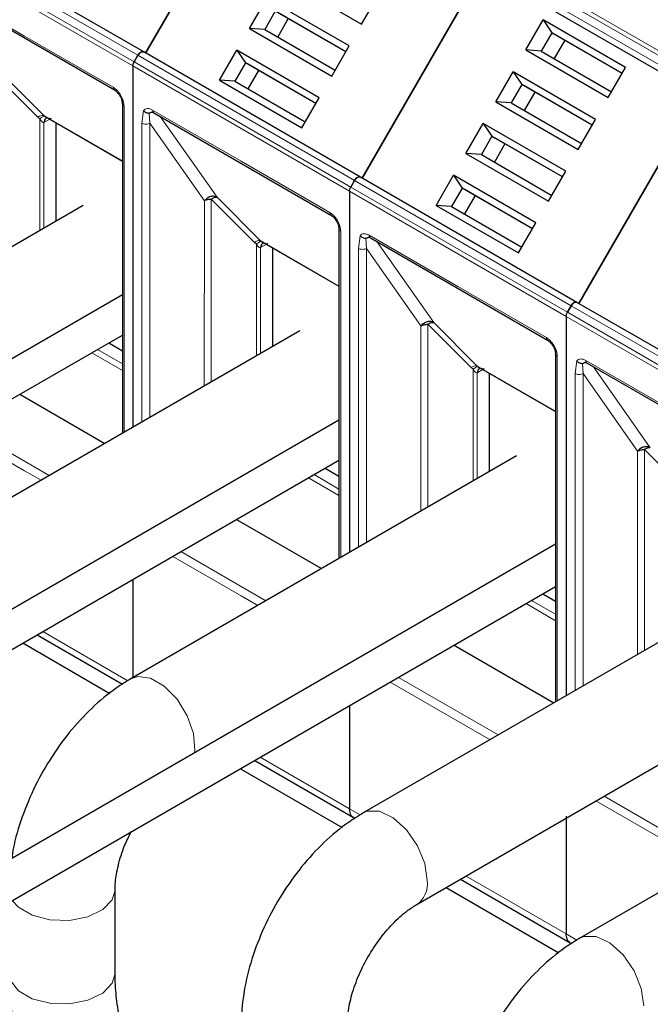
# Model space of a CAD drawing. Header units: millimetres. Extents: x 5 to 418, y 2 to 292.
# Tile 44 of 53: x 348.79 to 357.52, y 128.44 to 142.05. Entities that reach past the tile are written whole.
import ezdxf

# ---------------------------------------------------------------- set-up
doc = ezdxf.new("R2010")
doc.units = ezdxf.units.MM

msp = doc.modelspace()

# ---------------------------------------------------------------- linework, layer by layer
at = {"color": 7, "linetype": 'Continuous', "lineweight": 25}
for p, q in [((350.5337, 141.5867), (352.2003, 144.4735)), ((352.2003, 144.4735), (350.5337, 141.5867)), ((350.507, 141.6021), (347.5089, 143.3329)), ((353.5318, 139.856), (355.1985, 142.7427)), ((355.1985, 142.7427), (353.5318, 139.856)), ((355.1985, 142.7427), (358.1966, 141.0119)), ((352.3824, 142.6441), (353.5231, 141.9856)), ((347.6494, 142.4929), (350.1007, 141.0778)), ((353.5231, 141.9856), (353.763, 142.4012)), ((351.9691, 141.9282), (352.209, 142.3438)), ((353.3497, 141.6853), (352.209, 142.3438)), ((352.3283, 142.1672), (352.1816, 141.9132)), ((353.3031, 141.6045), (352.3283, 142.1672)), ((353.3031, 141.6045), (352.355, 142.1518)), ((352.5083, 142.0633), (352.3617, 141.8093)), ((355.7939, 141.6293), (356.0338, 142.0448)), ((357.1745, 141.3863), (356.0338, 142.0448)), ((356.0338, 142.0448), (356.1531, 141.8683)), ((351.9691, 141.9282), (353.1098, 141.2697)), ((352.1816, 141.9132), (351.9691, 141.9282)), ((352.1816, 141.9132), (353.1564, 141.3505)), ((356.1531, 141.8683), (356.0064, 141.6142)), ((357.1279, 141.3056), (356.1531, 141.8683)), ((356.1531, 141.8683), (356.1798, 141.8529)), ((357.1279, 141.3056), (356.1798, 141.8529)), ((356.3331, 141.7643), (356.1865, 141.5103)), ((353.5051, 139.8714), (350.507, 141.6021)), ((350.5337, 141.5867), (350.507, 141.6021)), ((351.5557, 141.2123), (351.7957, 141.6279)), ((352.9364, 140.9694), (351.7957, 141.6279)), ((351.7957, 141.6279), (351.915, 141.4513)), ((353.1098, 141.2697), (353.3497, 141.6853)), ((355.7939, 141.6293), (356.9346, 140.9708)), ((356.0064, 141.6142), (355.7939, 141.6293)), ((356.0064, 141.6142), (356.9812, 141.0515)), ((350.427, 141.556), (350.3741, 141.4643)), ((350.3741, 141.4643), (350.427, 141.556)), ((351.915, 141.4513), (351.7683, 141.1973)), ((352.8897, 140.8886), (351.915, 141.4513)), ((351.915, 141.4513), (351.9416, 141.4359)), ((352.8897, 140.8886), (351.9416, 141.4359)), ((350.3575, 141.4086), (350.3575, 136.4144)), ((350.3575, 141.4086), (350.3575, 136.4144)), ((352.095, 141.3474), (351.9483, 141.0934)), ((355.3805, 140.9134), (355.6205, 141.3289)), ((356.7612, 140.6704), (355.6205, 141.3289)), ((355.6205, 141.3289), (355.7398, 141.1523)), ((356.9346, 140.9708), (357.1745, 141.3863)), ((351.5557, 141.2123), (352.6964, 140.5538)), ((351.7683, 141.1973), (351.5557, 141.2123)), ((351.7683, 141.1973), (352.7431, 140.6346)), ((355.7398, 141.1523), (355.5931, 140.8983)), ((356.7145, 140.5896), (355.7398, 141.1523)), ((355.7398, 141.1523), (355.7664, 141.1369)), ((356.7145, 140.5896), (355.7664, 141.1369)), ((355.9198, 141.0484), (355.7731, 140.7944)), ((352.6964, 140.5538), (352.9364, 140.9694)), ((355.3805, 140.9134), (356.5212, 140.2549)), ((355.5931, 140.8983), (355.3805, 140.9134)), ((355.5931, 140.8983), (356.5679, 140.3356)), ((358.1966, 141.0119), (356.5299, 138.1252)), ((356.5299, 138.1252), (358.1966, 141.0119)), ((350.2115, 140.8858), (350.2115, 136.3301)), ((350.2117, 140.8826), (350.2115, 140.8858)), ((350.6475, 140.7621), (353.0988, 139.347)), ((349.1226, 140.725), (349.1429, 140.7105)), ((349.1314, 140.7168), (350.2115, 140.0932)), ((349.1601, 140.6912), (349.1697, 140.6946)), ((349.2921, 140.624), (349.2921, 139.261)), ((356.5212, 140.2549), (356.7612, 140.6704)), ((354.9672, 140.1974), (355.2071, 140.613)), ((356.3478, 139.9545), (355.2071, 140.613)), ((355.2071, 140.613), (355.3264, 140.4364)), ((355.3264, 140.4364), (355.1798, 140.1824)), ((356.3012, 139.8737), (355.3264, 140.4364)), ((355.3264, 140.4364), (355.3531, 140.421)), ((356.3012, 139.8737), (355.3531, 140.421)), ((355.5065, 140.3325), (355.3598, 140.0785)), ((354.9672, 140.1974), (356.1079, 139.5389)), ((355.1798, 140.1824), (354.9672, 140.1974)), ((355.1798, 140.1824), (356.1545, 139.6197)), ((356.1079, 139.5389), (356.3478, 139.9545)), ((353.4251, 139.8252), (353.3722, 139.7335)), ((353.3722, 139.7335), (353.4251, 139.8252)), ((356.5033, 138.1406), (353.5051, 139.8714)), ((353.5318, 139.856), (353.5051, 139.8714)), ((354.5539, 139.4815), (354.7938, 139.8971)), ((355.9345, 139.2386), (354.7938, 139.8971)), ((354.7938, 139.8971), (354.9131, 139.7205)), ((353.3556, 139.6778), (353.3556, 134.6836)), ((353.3556, 139.6778), (353.3556, 134.6836)), ((354.9131, 139.7205), (354.7664, 139.4665)), ((355.8879, 139.1578), (354.9131, 139.7205)), ((354.9131, 139.7205), (354.9398, 139.7051)), ((355.8879, 139.1578), (354.9398, 139.7051)), ((355.0931, 139.6166), (354.9465, 139.3626)), ((349.6703, 139.4793), (344.334, 136.3987)), ((354.5539, 139.4815), (355.6946, 138.823)), ((354.7664, 139.4665), (354.5539, 139.4815)), ((354.7664, 139.4665), (355.7412, 138.9038)), ((353.2096, 139.155), (353.2096, 134.5993)), ((353.2098, 139.1518), (353.2096, 139.155)), ((355.6946, 138.823), (355.9345, 139.2386)), ((352.1207, 138.9942), (352.141, 138.9797)), ((352.1295, 138.986), (353.2096, 138.3624)), ((353.6456, 139.0313), (356.0969, 137.6162)), ((352.1582, 138.9604), (352.1679, 138.9638)), ((352.2903, 138.8932), (352.2903, 137.5302)), ((350.2115, 138.2424), (340.866, 132.8473)), ((356.3703, 138.0027), (356.4233, 138.0944)), ((356.4233, 138.0944), (356.3703, 138.0027)), ((356.5299, 138.1252), (356.5033, 138.1406)), ((359.5014, 136.4098), (356.5033, 138.1406)), ((356.3538, 137.947), (356.3538, 132.7025)), ((356.3538, 137.947), (356.3538, 132.736)), ((341.106, 132.4316), (350.2115, 137.6881)), ((352.6685, 137.7485), (347.3322, 134.6679)), ((350.0222, 137.5789), (350.2115, 137.4696)), ((356.2078, 137.4242), (356.2078, 132.6182)), ((356.208, 137.4211), (356.2078, 137.4242)), ((355.1189, 137.2634), (355.1391, 137.2489)), ((355.1276, 137.2552), (356.2078, 136.6317)), ((355.1563, 137.2296), (355.166, 137.2331)), ((356.6438, 137.3005), (359.0951, 135.8854)), ((355.2884, 137.1624), (355.2884, 135.7994)), ((348.7926, 136.869), (349.9688, 136.19)), ((353.2096, 136.5116), (343.8641, 131.1165)), ((355.6666, 136.0177), (350.3303, 132.9371)), ((344.1041, 130.7008), (353.2096, 135.9573)), ((353.0204, 135.8481), (353.2096, 135.7388)), ((351.7907, 135.1382), (352.9669, 134.4592)), ((356.2078, 134.7962), (346.8556, 129.3973)), ((350.3575, 134.3108), (350.3575, 132.9528)), ((350.3575, 134.3108), (350.3575, 132.9528)), ((347.1089, 128.9585), (356.2078, 134.2112)), ((358.8816, 134.1617), (353.5453, 131.0812)), ((356.0318, 134.1096), (356.2078, 134.008)), ((349.0314, 133.5453), (350.214, 132.8626)), ((348.8337, 133.4312), (350.0398, 132.7349)), ((354.8022, 133.3997), (356.1819, 132.6032)), ((354.2785, 129.811), (359.2059, 132.6555)), ((353.3556, 132.5647), (353.3556, 131.1391)), ((353.3556, 132.5647), (353.3556, 131.1391)), ((361.8797, 132.4309), (356.5434, 129.3504)), ((352.0428, 131.8068), (353.4109, 131.017)), ((351.8452, 131.6927), (353.2548, 130.8789)), ((353.4109, 131.017), (353.4285, 131.0069)), ((356.3538, 131.0357), (356.3538, 129.4083)), ((356.3538, 131.009), (356.3538, 129.4083)), ((354.8893, 130.1635), (356.409, 129.2862)), ((350.1103, 128.8618), (350.1103, 130.0158)), ((354.6917, 130.0494), (356.253, 129.1481))]:
    msp.add_line(p, q, dxfattribs=at)
at = {"color": 7, "linetype": 'Continuous', "lineweight": 18}
for p, q in [((350.427, 141.556), (347.4289, 143.2867)), ((350.3575, 141.4086), (347.3594, 143.1393)), ((350.3741, 141.4643), (347.3759, 143.1951)), ((355.2247, 142.9421), (358.2228, 141.2113)), ((355.2647, 142.9843), (358.2628, 141.2536)), ((358.1699, 141.1197), (355.1718, 142.8505)), ((355.1718, 142.7581), (358.1699, 141.0273)), ((347.6328, 142.5295), (348.8584, 141.822)), ((348.8584, 141.822), (350.0841, 141.1144)), ((353.3722, 139.7335), (350.3741, 141.4643)), ((353.4251, 139.8252), (350.427, 141.556)), ((349.0409, 140.7004), (348.4423, 141.2991)), ((348.5239, 141.3237), (349.1226, 140.725)), ((353.3556, 139.6778), (350.3575, 141.4086)), ((350.2349, 140.8531), (350.2349, 136.3437)), ((350.4801, 140.617), (350.5044, 140.7924)), ((350.5932, 140.617), (350.5815, 140.7579)), ((350.6309, 140.7987), (351.8566, 140.0912)), ((349.0409, 140.7004), (349.0704, 140.676)), ((349.0704, 140.676), (349.0704, 139.133)), ((350.2115, 140.0964), (349.1226, 140.725)), ((349.127, 140.6271), (349.1362, 140.6321)), ((349.127, 139.1656), (349.127, 140.6271)), ((349.2071, 140.6731), (349.1362, 140.6321)), ((350.7364, 140.7108), (351.522, 139.5929)), ((350.4801, 136.4852), (350.4801, 140.617)), ((350.5932, 140.617), (351.3463, 139.5459)), ((350.5932, 136.5505), (350.5932, 140.617)), ((351.8566, 140.0912), (353.0822, 139.3836)), ((356.4233, 138.0944), (353.4251, 139.8252)), ((356.3538, 137.947), (353.3556, 139.6778)), ((356.3703, 138.0027), (353.3722, 139.7335)), ((351.3463, 139.5459), (351.346, 136.9851)), ((352.0391, 138.9696), (351.4404, 139.5683)), ((351.4404, 139.5683), (351.4404, 137.0395)), ((351.522, 139.5929), (352.1207, 138.9942)), ((353.2331, 139.1224), (353.2331, 134.6129)), ((353.2096, 138.3656), (352.1207, 138.9942)), ((353.4782, 138.8862), (353.5025, 139.0616)), ((353.5914, 138.8862), (353.5796, 139.0271)), ((353.6291, 139.068), (354.8547, 138.3604)), ((352.0391, 138.9696), (352.0686, 138.9452)), ((352.0686, 138.9452), (352.0686, 137.4022)), ((352.1251, 138.8964), (352.1344, 138.9014)), ((352.1251, 137.4348), (352.1251, 138.8964)), ((352.1946, 138.9361), (352.1344, 138.9014)), ((353.4782, 134.7544), (353.4782, 138.8862)), ((353.5913, 134.8197), (353.5914, 138.8862)), ((353.5914, 138.8862), (354.3444, 137.8151)), ((353.7345, 138.98), (354.5202, 137.8621)), ((354.8547, 138.3604), (356.0804, 137.6529)), ((359.4214, 136.3636), (356.4233, 138.0944)), ((359.3519, 136.2162), (356.3538, 137.947)), ((359.3685, 136.272), (356.3703, 138.0027)), ((354.3444, 137.8151), (354.3441, 135.2543)), ((355.0372, 137.2388), (354.4385, 137.8375)), ((354.4385, 137.8375), (354.4385, 135.3088)), ((354.5202, 137.8621), (355.1189, 137.2634)), ((350.2115, 137.2896), (349.8663, 137.4889)), ((349.7891, 137.4443), (350.2115, 137.2004)), ((356.2312, 137.3916), (356.2312, 132.6317)), ((355.0372, 137.2388), (355.0667, 137.2144)), ((356.2078, 136.6348), (355.1189, 137.2634)), ((356.4763, 137.1555), (356.5007, 137.3309)), ((356.5895, 137.1554), (356.5777, 137.2963)), ((356.6272, 137.3372), (357.8528, 136.6296)), ((356.7326, 137.2492), (357.5183, 136.1313)), ((355.0667, 137.2144), (355.0667, 135.6714)), ((355.1233, 137.1656), (355.1325, 137.1706)), ((355.1233, 135.7041), (355.1233, 137.1656)), ((355.1927, 137.2053), (355.1325, 137.1706)), ((356.4763, 132.7732), (356.4763, 137.1555)), ((356.5895, 137.1554), (357.3425, 136.0844)), ((356.5895, 132.8385), (356.5895, 137.1554)), ((349.1996, 135.7459), (348.0234, 136.4249)), ((348.8584, 135.8122), (347.9102, 136.3596)), ((357.3425, 136.0844), (357.3422, 133.2731)), ((358.0353, 135.508), (357.4367, 136.1067)), ((357.4367, 136.1067), (357.4367, 133.3276)), ((349.0864, 135.6806), (348.8584, 135.8122)), ((353.2096, 135.5588), (352.8645, 135.7581)), ((352.7872, 135.7135), (353.2096, 135.4696)), ((351.8566, 134.0814), (350.9084, 134.6288)), ((352.1977, 134.0152), (351.0215, 134.6942)), ((352.0846, 133.9498), (351.8566, 134.0814)), ((355.7987, 133.975), (356.2078, 133.7388)), ((356.2078, 133.828), (355.8759, 134.0196)), ((349.1095, 133.5904), (350.288, 132.91)), ((354.8547, 132.3507), (353.9198, 132.8904)), ((355.4127, 132.1592), (354.033, 132.9557)), ((355.2995, 132.0939), (354.8547, 132.3507)), ((352.1209, 131.8519), (353.3556, 131.1391)), ((357.8528, 130.6199), (356.7663, 131.2471)), ((358.4108, 130.4284), (356.8795, 131.3124)), ((353.3556, 131.1391), (353.503, 131.0541)), ((354.9674, 130.2086), (356.3538, 129.4083)), ((356.3538, 129.4083), (356.5011, 129.3233))]:
    msp.add_line(p, q, dxfattribs=at)
at = {"color": 7, "linetype": 'Continuous', "lineweight": 25, "flags": 128}
for points in [[(350.098, 141.0795), (350.0996, 141.0785), (350.1007, 141.0778)], [(353.0961, 139.3488), (353.0977, 139.3477), (353.0988, 139.347)], [(356.0943, 137.618), (356.0958, 137.6169), (356.0969, 137.6162)]]:
    msp.add_lwpolyline(points, dxfattribs=at)
at = {"color": 7, "linetype": 'Continuous', "lineweight": 18, "flags": 128}
for points in [[(350.3304, 132.9372), (350.4239, 132.9687), (350.6016, 132.9456), (350.7922, 132.8356), (350.9699, 132.6535), (351.1107, 132.424), (351.1957, 132.178), (351.2133, 131.9487), (351.2087, 131.9103)], [(353.5454, 131.0813), (353.5994, 131.1043), (353.77, 131.1039), (353.9597, 131.0147), (354.143, 130.8486), (354.2951, 130.6282), (354.3954, 130.3832), (354.4304, 130.1467)], [(348.6884, 129.8703), (348.772, 129.7766), (348.9626, 129.6666), (349.2091, 129.6037), (349.4783, 129.5965), (349.7338, 129.646), (349.9412, 129.7454), (350.0723, 129.8813), (350.1103, 130.0126)], [(356.5436, 129.3505), (356.5975, 129.3735), (356.7681, 129.3731), (356.9579, 129.2839), (357.1412, 129.1179), (357.2932, 128.8975), (357.3936, 128.6524), (357.4286, 128.4159)], [(348.6437, 128.8618), (348.6631, 128.7649), (348.772, 128.6225), (348.9626, 128.5125), (349.2091, 128.4497), (349.4783, 128.4425), (349.7338, 128.4919), (349.9412, 128.5913), (350.0723, 128.7273), (350.1103, 128.8618)]]:
    msp.add_lwpolyline(points, dxfattribs=at)
at = {"color": 7, "linetype": 'Continuous', "lineweight": 18}
for centre, radius, start, end in [((350.1253, 141.1107), 0.0414, 174.79359, 228.71218), ((350.2521, 140.8906), 0.0412, 191.12459, 245.37522), ((350.669, 140.7939), 0.0384, 172.74417, 235.94365), ((349.111, 140.6157), 0.1099, 83.93525, 129.59813), ((349.1968, 140.6315), 0.0699, 120.50191, 183.60726), ((349.2036, 140.6386), 0.0677, 127.44584, 185.46637), ((353.1235, 139.3799), 0.0414, 174.79359, 228.71218), ((353.2502, 139.1598), 0.0412, 191.12459, 245.37522), ((352.1091, 138.8849), 0.1099, 83.93525, 129.59813), ((353.6671, 139.0631), 0.0384, 172.74417, 235.94365), ((352.1949, 138.9008), 0.0699, 120.50191, 183.60726), ((352.2018, 138.9078), 0.0677, 127.44584, 185.46637), ((356.1216, 137.6491), 0.0414, 174.79359, 228.71218), ((356.2484, 137.429), 0.0412, 191.12459, 245.37522), ((355.1073, 137.1541), 0.1099, 83.93525, 129.59813), ((355.1931, 137.17), 0.0699, 120.50191, 183.60726), ((355.1999, 137.177), 0.0677, 127.44584, 185.46637), ((356.6652, 137.3323), 0.0384, 172.74417, 235.94365), ((354.0888, 130.0991), 0.345, 303.26901, 7.93607)]:
    msp.add_arc(centre, radius, start, end, dxfattribs=at)
at = {"color": 7, "linetype": 'Continuous', "lineweight": 25}
for points in [[(350.507, 141.6021), (350.5011, 141.6041), (350.4895, 141.6081), (350.467, 141.5997), (350.4445, 141.5821), (350.4328, 141.5647), (350.427, 141.556)], [(350.427, 141.556), (350.4328, 141.5647), (350.4445, 141.5821), (350.467, 141.5997), (350.4895, 141.6081), (350.5011, 141.6041), (350.507, 141.6021)], [(350.3575, 141.4086), (350.3577, 141.413), (350.3581, 141.4218), (350.3615, 141.436), (350.3667, 141.4505), (350.3716, 141.4597), (350.3741, 141.4643)], [(350.3575, 141.4086), (350.3577, 141.413), (350.3581, 141.4218), (350.3615, 141.436), (350.3667, 141.4505), (350.3716, 141.4597), (350.3741, 141.4643)], [(353.5051, 139.8714), (353.4993, 139.8733), (353.4876, 139.8773), (353.4651, 139.8689), (353.4426, 139.8514), (353.431, 139.8339), (353.4251, 139.8252)], [(353.4251, 139.8252), (353.431, 139.8339), (353.4426, 139.8514), (353.4651, 139.8689), (353.4876, 139.8773), (353.4993, 139.8733), (353.5051, 139.8714)], [(353.3556, 139.6778), (353.3559, 139.6822), (353.3563, 139.691), (353.3597, 139.7052), (353.3648, 139.7197), (353.3697, 139.7289), (353.3722, 139.7335)], [(353.3556, 139.6778), (353.3559, 139.6822), (353.3563, 139.691), (353.3597, 139.7052), (353.3648, 139.7197), (353.3697, 139.7289), (353.3722, 139.7335)], [(351.3463, 139.5459), (351.3528, 139.5493), (351.3658, 139.556), (351.3892, 139.5629), (351.4143, 139.5675), (351.4317, 139.568), (351.4404, 139.5683)], [(356.4233, 138.0944), (356.4291, 138.1031), (356.4408, 138.1206), (356.4633, 138.1381), (356.4857, 138.1465), (356.4974, 138.1426), (356.5033, 138.1406)], [(356.5033, 138.1406), (356.4974, 138.1426), (356.4857, 138.1465), (356.4633, 138.1381), (356.4408, 138.1206), (356.4291, 138.1031), (356.4233, 138.0944)], [(356.3538, 137.947), (356.354, 137.9514), (356.3544, 137.9602), (356.3578, 137.9744), (356.3629, 137.9889), (356.3679, 137.9981), (356.3703, 138.0027)], [(356.3538, 137.947), (356.354, 137.9514), (356.3544, 137.9602), (356.3578, 137.9744), (356.3629, 137.9889), (356.3679, 137.9981), (356.3703, 138.0027)], [(354.3444, 137.8151), (354.3509, 137.8185), (354.364, 137.8252), (354.3873, 137.8321), (354.4124, 137.8367), (354.4298, 137.8373), (354.4385, 137.8375)], [(357.3425, 136.0844), (357.3491, 136.0877), (357.3621, 136.0944), (357.3855, 136.1013), (357.4105, 136.1059), (357.428, 136.1065), (357.4367, 136.1067)]]:
    msp.add_open_spline(points, degree=3, dxfattribs=at)
at = {"color": 7, "linetype": 'Continuous', "lineweight": 18}
for points, knots in [([(350.0841, 141.1144), (350.1031, 141.1011), (350.1323, 141.0806), (350.1675, 141.0386), (350.1915, 141.0023), (350.211, 140.9633), (350.2298, 140.9119), (350.2329, 140.8762), (350.2349, 140.8531)], [0, 0, 0, 0, 0.23944297, 0.36950744, 0.49999981, 0.63006447, 0.76055703, 1, 1, 1, 1]), ([(350.5044, 140.7924), (350.5119, 140.7996), (350.527, 140.8141), (350.5582, 140.8209), (350.5933, 140.8175), (350.6184, 140.805), (350.6309, 140.7987)], [0, 0, 0, 0, 0.2492254, 0.4999518, 0.7492335, 1, 1, 1, 1]), ([(349.0704, 140.676), (349.0775, 140.6823), (349.0918, 140.6952), (349.1121, 140.7073), (349.13, 140.7134), (349.1386, 140.7115), (349.1429, 140.7105)], [0, 0, 0, 0, 0.2460807, 0.5, 0.7539193, 1, 1, 1, 1]), ([(349.127, 140.6271), (349.1251, 140.6266), (349.121, 140.6255), (349.1118, 140.6272), (349.0919, 140.6398), (349.0796, 140.6606), (349.0704, 140.676)], [0, 0, 0, 0, 0.0804047, 0.1687507, 0.3816896, 1, 1, 1, 1]), ([(349.1429, 140.7105), (349.1594, 140.7007), (349.1818, 140.6874), (349.2096, 140.6817), (349.2209, 140.6823), (349.225, 140.6839), (349.2271, 140.6847)], [0, 0, 0, 0, 0.6068166, 0.8244318, 0.9155486, 1, 1, 1, 1]), ([(353.0822, 139.3836), (353.1012, 139.3703), (353.1305, 139.3498), (353.1656, 139.3079), (353.1896, 139.2715), (353.2091, 139.2325), (353.2279, 139.1811), (353.2311, 139.1454), (353.2331, 139.1224)], [0, 0, 0, 0, 0.239443, 0.3695074, 0.4999998, 0.6300645, 0.760557, 1, 1, 1, 1]), ([(353.5025, 139.0616), (353.51, 139.0688), (353.5251, 139.0833), (353.5564, 139.0901), (353.5914, 139.0867), (353.6165, 139.0742), (353.6291, 139.068)], [0, 0, 0, 0, 0.2492254, 0.4999518, 0.7492335, 1, 1, 1, 1]), ([(352.0686, 138.9452), (352.0756, 138.9515), (352.09, 138.9644), (352.1102, 138.9765), (352.1281, 138.9826), (352.1368, 138.9807), (352.141, 138.9797)], [0, 0, 0, 0, 0.2460807, 0.5, 0.7539193, 1, 1, 1, 1]), ([(352.1251, 138.8964), (352.1232, 138.8958), (352.1191, 138.8948), (352.11, 138.8964), (352.09, 138.909), (352.0777, 138.9298), (352.0686, 138.9452)], [0, 0, 0, 0, 0.0804047, 0.1687507, 0.3816896, 1, 1, 1, 1]), ([(352.141, 138.9797), (352.1575, 138.9699), (352.1799, 138.9567), (352.2077, 138.9509), (352.219, 138.9515), (352.2232, 138.9531), (352.2252, 138.9539)], [0, 0, 0, 0, 0.6068166, 0.8244318, 0.9155486, 1, 1, 1, 1]), ([(356.0804, 137.6528), (356.0993, 137.6396), (356.1286, 137.619), (356.1638, 137.5771), (356.1878, 137.5407), (356.2073, 137.5017), (356.2261, 137.4503), (356.2292, 137.4146), (356.2312, 137.3916)], [0, 0, 0, 0, 0.239443, 0.3695074, 0.4999998, 0.6300645, 0.760557, 1, 1, 1, 1]), ([(356.5007, 137.3309), (356.5082, 137.3381), (356.5233, 137.3525), (356.5545, 137.3593), (356.5896, 137.356), (356.6146, 137.3434), (356.6272, 137.3372)], [0, 0, 0, 0, 0.2492254, 0.4999518, 0.7492335, 1, 1, 1, 1]), ([(355.0667, 137.2144), (355.0738, 137.2208), (355.0881, 137.2336), (355.1083, 137.2457), (355.1262, 137.2518), (355.1349, 137.2499), (355.1391, 137.2489)], [0, 0, 0, 0, 0.2460807, 0.5, 0.7539193, 1, 1, 1, 1]), ([(355.1391, 137.2489), (355.1556, 137.2392), (355.178, 137.2259), (355.2058, 137.2201), (355.2171, 137.2207), (355.2213, 137.2224), (355.2233, 137.2231)], [0, 0, 0, 0, 0.6068166, 0.8244318, 0.9155486, 1, 1, 1, 1]), ([(355.1233, 137.1656), (355.1213, 137.1651), (355.1173, 137.164), (355.1081, 137.1656), (355.0882, 137.1782), (355.0759, 137.199), (355.0667, 137.2144)], [0, 0, 0, 0, 0.0804047, 0.1687507, 0.3816896, 1, 1, 1, 1])]:
    msp.add_open_spline(points, degree=3, knots=knots, dxfattribs=at)
at = {"color": 7, "linetype": 'Continuous', "lineweight": 25}
for points, knots in [([(350.0968, 141.0803), (350.1119, 141.0697), (350.1421, 141.0485), (350.1803, 140.9958), (350.2069, 140.9364), (350.2101, 140.8996), (350.2117, 140.8812)], [0, 0, 0, 0, 0.2499985, 0.499998, 0.7499985, 1, 1, 1, 1]), ([(350.5044, 140.7924), (350.5093, 140.7875), (350.5195, 140.7771), (350.5405, 140.7652), (350.5621, 140.7584), (350.5759, 140.758), (350.5815, 140.7579)], [0, 0, 0, 0, 0.2392567, 0.5015013, 0.8007506, 1, 1, 1, 1]), ([(350.5815, 140.7579), (350.5832, 140.7581), (350.5869, 140.7585), (350.5959, 140.7614), (350.608, 140.767), (350.6214, 140.7731), (350.6326, 140.7769), (350.6388, 140.7783), (350.6408, 140.7787)], [0, 0, 0, 0, 0.077668, 0.1661398, 0.3954533, 0.6672433, 0.8863212, 1, 1, 1, 1]), ([(350.6194, 140.7721), (350.6193, 140.772), (350.6181, 140.7714), (350.6257, 140.7732), (350.6413, 140.765), (350.6477, 140.7617)], [0, 0, 0, 0, 0.0729908, 0.6169306, 1, 1, 1, 1]), ([(351.522, 139.5929), (351.5085, 139.5985), (351.4814, 139.6097), (351.4314, 139.6043), (351.3826, 139.5833), (351.3584, 139.5584), (351.3463, 139.5459)], [0, 0, 0, 0, 0.24999798, 0.49999865, 0.74999933, 1, 1, 1, 1]), ([(351.4404, 139.5683), (351.4483, 139.5732), (351.464, 139.5829), (351.4862, 139.5915), (351.5064, 139.5957), (351.5168, 139.5938), (351.522, 139.5929)], [0, 0, 0, 0, 0.2500013, 0.5000026, 0.7500039, 1, 1, 1, 1]), ([(353.0949, 139.3495), (353.1101, 139.3389), (353.1403, 139.3177), (353.1784, 139.265), (353.205, 139.2056), (353.2082, 139.1688), (353.2098, 139.1504)], [0, 0, 0, 0, 0.2499985, 0.499998, 0.7499985, 1, 1, 1, 1]), ([(353.5025, 139.0616), (353.5074, 139.0567), (353.5177, 139.0463), (353.5386, 139.0344), (353.5603, 139.0276), (353.5741, 139.0273), (353.5796, 139.0271)], [0, 0, 0, 0, 0.2392567, 0.5015013, 0.8007506, 1, 1, 1, 1]), ([(353.5796, 139.0271), (353.5813, 139.0273), (353.585, 139.0277), (353.5941, 139.0306), (353.6062, 139.0362), (353.6196, 139.0423), (353.6308, 139.0461), (353.6369, 139.0475), (353.639, 139.048)], [0, 0, 0, 0, 0.077668, 0.1661398, 0.3954533, 0.6672433, 0.8863212, 1, 1, 1, 1]), ([(353.6175, 139.0413), (353.6174, 139.0412), (353.6162, 139.0407), (353.6239, 139.0424), (353.6394, 139.0343), (353.6459, 139.0309)], [0, 0, 0, 0, 0.0729908, 0.6169306, 1, 1, 1, 1]), ([(354.5202, 137.8621), (354.5066, 137.8677), (354.4795, 137.8789), (354.4295, 137.8735), (354.3808, 137.8525), (354.3565, 137.8276), (354.3444, 137.8151)], [0, 0, 0, 0, 0.249998, 0.4999987, 0.7499993, 1, 1, 1, 1]), ([(354.4385, 137.8375), (354.4464, 137.8424), (354.4621, 137.8521), (354.4843, 137.8607), (354.5045, 137.8649), (354.515, 137.863), (354.5202, 137.8621)], [0, 0, 0, 0, 0.25000131, 0.50000262, 0.75000393, 1, 1, 1, 1]), ([(356.0931, 137.6187), (356.1082, 137.6081), (356.1384, 137.5869), (356.1766, 137.5342), (356.2031, 137.4748), (356.2064, 137.438), (356.208, 137.4197)], [0, 0, 0, 0, 0.2499985, 0.499998, 0.7499985, 1, 1, 1, 1]), ([(356.5007, 137.3309), (356.5055, 137.3259), (356.5158, 137.3155), (356.5368, 137.3036), (356.5584, 137.2968), (356.5722, 137.2965), (356.5777, 137.2963)], [0, 0, 0, 0, 0.2392567, 0.5015013, 0.8007506, 1, 1, 1, 1]), ([(356.5777, 137.2963), (356.5795, 137.2965), (356.5832, 137.2969), (356.5922, 137.2998), (356.6043, 137.3054), (356.6177, 137.3115), (356.6289, 137.3153), (356.635, 137.3167), (356.6371, 137.3172)], [0, 0, 0, 0, 0.077668, 0.1661398, 0.3954533, 0.6672433, 0.8863212, 1, 1, 1, 1]), ([(356.6157, 137.3105), (356.6155, 137.3105), (356.6144, 137.3099), (356.622, 137.3116), (356.6376, 137.3035), (356.644, 137.3001)], [0, 0, 0, 0, 0.0729908, 0.6169306, 1, 1, 1, 1]), ([(357.5183, 136.1313), (357.5048, 136.1369), (357.4776, 136.1481), (357.4276, 136.1427), (357.3789, 136.1218), (357.3547, 136.0968), (357.3425, 136.0844)], [0, 0, 0, 0, 0.249998, 0.4999987, 0.7499993, 1, 1, 1, 1]), ([(357.4367, 136.1067), (357.4445, 136.1116), (357.4602, 136.1213), (357.4825, 136.13), (357.5027, 136.1341), (357.5131, 136.1323), (357.5183, 136.1313)], [0, 0, 0, 0, 0.25000131, 0.50000262, 0.75000393, 1, 1, 1, 1]), ([(350.3303, 132.9371), (350.2622, 132.8952), (350.0736, 132.7791), (349.7826, 132.5356), (349.4716, 132.1994), (349.1994, 131.8185), (348.9712, 131.4056), (348.8011, 130.9727), (348.7051, 130.6504), (348.6871, 130.4793), (348.6844, 130.453)], [0, 0, 0, 0, 0.08377965, 0.23226082, 0.38033644, 0.52786195, 0.67523503, 0.82331077, 0.97291015, 1, 1, 1, 1]), ([(353.4123, 131.0197), (353.408, 131.0212), (353.3865, 131.0283), (353.363, 131.0683), (353.3581, 131.1155), (353.3556, 131.1391)], [0, 0, 0, 0, 0.1108258, 0.5554129, 1, 1, 1, 1]), ([(353.4123, 131.0197), (353.408, 131.0212), (353.3865, 131.0283), (353.363, 131.0683), (353.3581, 131.1155), (353.3556, 131.1391)], [0, 0, 0, 0, 0.1108258, 0.5554129, 1, 1, 1, 1]), ([(353.5453, 131.0812), (353.4772, 131.0393), (353.2886, 130.9231), (352.9976, 130.6796), (352.6866, 130.3434), (352.4141, 129.9625), (352.1872, 129.5498), (352.0124, 129.1162), (351.8995, 128.6817), (351.8612, 128.3624), (351.8591, 128.1934), (351.8586, 128.1599)], [0, 0, 0, 0, 0.07279164, 0.20179895, 0.3304539, 0.45863089, 0.58667545, 0.7153305, 0.84530937, 0.96931946, 1, 1, 1, 1]), ([(350.1103, 130.0158), (350.1113, 130.0505), (350.114, 130.1514), (350.1507, 130.359), (350.2245, 130.6021), (350.3016, 130.7564), (350.3333, 130.8199)], [0, 0, 0, 0, 0.16034804, 0.46583306, 0.78021076, 1, 1, 1, 1]), ([(353.3253, 128.1599), (353.3263, 128.1946), (353.3291, 128.2954), (353.3648, 128.5032), (353.4519, 128.7751), (353.5849, 129.0569), (353.7559, 129.3247), (353.9498, 129.5547), (354.133, 129.7193), (354.2356, 129.7839), (354.2785, 129.811)], [0, 0, 0, 0, 0.06964124, 0.20231737, 0.3388557, 0.47891454, 0.62066365, 0.76187085, 0.90024197, 1, 1, 1, 1]), ([(356.5434, 129.3504), (356.4754, 129.3085), (356.2867, 129.1923), (355.9957, 128.9488), (355.6848, 128.6127), (355.4123, 128.2317), (355.1853, 127.819), (355.0105, 127.3854), (354.8976, 126.9509), (354.8593, 126.6317), (354.8572, 126.4626), (354.8568, 126.4291)], [0, 0, 0, 0, 0.07279164, 0.20179895, 0.3304539, 0.45863089, 0.58667545, 0.7153305, 0.84530937, 0.96931946, 1, 1, 1, 1]), ([(356.4104, 129.2889), (356.4061, 129.2904), (356.3847, 129.2976), (356.3611, 129.3375), (356.3562, 129.3847), (356.3538, 129.4083)], [0, 0, 0, 0, 0.1108258, 0.5554129, 1, 1, 1, 1]), ([(356.4104, 129.2889), (356.4061, 129.2904), (356.3847, 129.2976), (356.3611, 129.3375), (356.3562, 129.3847), (356.3538, 129.4083)], [0, 0, 0, 0, 0.1108258, 0.5554129, 1, 1, 1, 1]), ([(348.6437, 128.8618), (348.6448, 128.7912), (348.6482, 128.5843), (348.6857, 128.2218), (348.7566, 127.8194), (348.8212, 127.5685), (348.8481, 127.4638)], [0, 0, 0, 0, 0.1625045, 0.4760626, 0.7813414, 1, 1, 1, 1]), ([(350.2628, 127.851), (350.2476, 127.9091), (350.2032, 128.0786), (350.1494, 128.359), (350.1152, 128.6458), (350.1118, 128.7977), (350.1103, 128.8618)], [0, 0, 0, 0, 0.1612998, 0.4708043, 0.7767692, 1, 1, 1, 1])]:
    msp.add_open_spline(points, degree=3, knots=knots, dxfattribs=at)
at = {"color": 7, "linetype": 'Continuous', "lineweight": 18}
for points in [[(350.4801, 140.617), (350.4883, 140.6132), (350.5049, 140.6056), (350.5366, 140.6024), (350.5684, 140.6056), (350.585, 140.6132), (350.5932, 140.617)], [(353.4782, 138.8862), (353.4865, 138.8824), (353.503, 138.8749), (353.5348, 138.8716), (353.5666, 138.8748), (353.5831, 138.8824), (353.5914, 138.8862)], [(356.4763, 137.1555), (356.4846, 137.1517), (356.5011, 137.1441), (356.5329, 137.1408), (356.5647, 137.144), (356.5812, 137.1516), (356.5895, 137.1554)]]:
    msp.add_open_spline(points, degree=3, dxfattribs=at)

doc.saveas('drawing.dxf')
